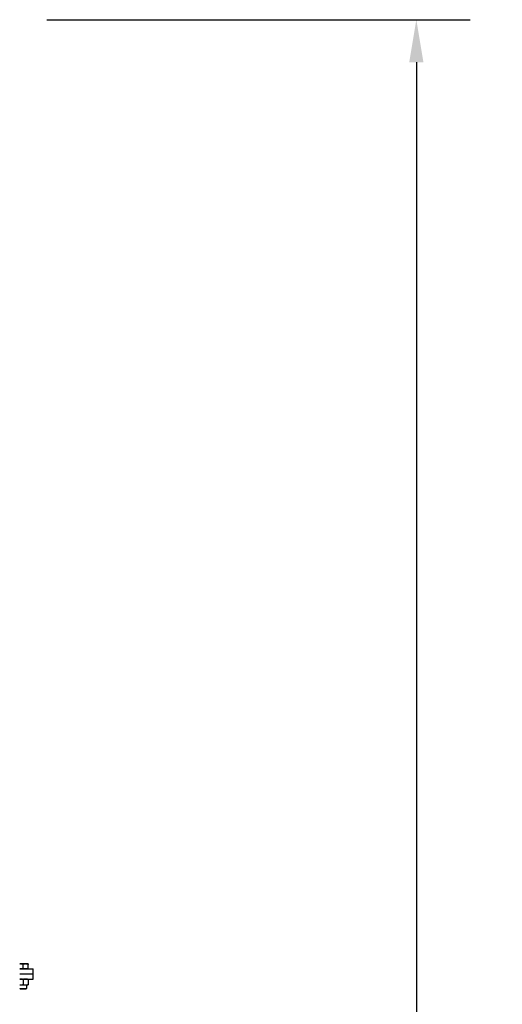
# Model space of a CAD drawing. Header units: inches. Extents: x 24 to 1128, y -69 to 748.
# Tile 127 of 256: x 251 to 286, y 266 to 339. Entities that reach past the tile are written whole.
import ezdxf

# ---------------------------------------------------------------- set-up
doc = ezdxf.new("R2010")
doc.units = ezdxf.units.IN
doc.header["$LTSCALE"] = 32
doc.header["$MEASUREMENT"] = 0
doc.layers.add('Dimension (ANSI)', color=7, linetype='Continuous', lineweight=25)
doc.layers.add('Visible (ANSI)', color=7, linetype='Continuous', lineweight=30)
doc.styles.add('Note Text (ANSI)', font='tahoma.ttf')
doc.dimstyles.new('SB Fraction-16 (ANSI)', dxfattribs={"dimscale": 32, "dimtxt": 0.125, "dimasz": 0.098425, "dimexe": 0.125, "dimexo": 0.0625, "dimgap": 0.031496, "dimtad": 0, "dimtih": 1, "dimtoh": 1, "dimdec": 4, "dimrnd": 1e-08, "dimzin": 0, "dimdsep": 46, "dimlunit": 5, "dimtxsty": 'Note Text (ANSI)', "dimcen": 0.09, "dimdle": 0.393701, "dimclrd": 256, "dimclre": 256, "dimclrt": 256, "dimadec": 0, "dimazin": 3, "dimtfac": 0.96, "dimtofl": 0, "dimtmove": 0, "dimatfit": 3, "dimfxl": 1, "dimfrac": 2, "dimtolj": 1, "dimtzin": 12, "dimlwd": -1, "dimlwe": -1, "dimarcsym": 0})

# ---------------------------------------------------------------- blocks, each defined once
blk = doc.blocks.new('*D16')
at = {"layer": 'Defpoints', "color": 0, "transparency": 16777216}
for p in [(250.665, 338.734), (233.165, 170.734), (280.062, 170.734)]:
    blk.add_point(p, dxfattribs=at)
at = {"layer": 'Dimension (ANSI)', "transparency": 16777216}
for p, q in [((252.665, 338.734), (284.062, 338.734)), ((280.062, 335.584), (280.062, 263.833)), ((280.062, 173.883), (280.062, 257.634)), ((235.165, 170.734), (284.062, 170.734))]:
    blk.add_line(p, q, dxfattribs=at)
for points in [[(279.537, 335.584), (280.587, 335.584), (280.062, 338.734)], [(279.537, 173.883), (280.587, 173.883), (280.062, 170.734)]]:
    blk.add_solid(points, dxfattribs=at)
at = {"layer": 'Dimension (ANSI)', "transparency": 16777216, "insert": (275.96, 262.825), "char_height": 4, "attachment_point": 1, "style": 'Note Text (ANSI)'}
blk.add_mtext('\\A1;168', dxfattribs=at)

msp = doc.modelspace()

# ---------------------------------------------------------------- linework, layer by layer
at = {"layer": 'Visible (ANSI)'}
for p, q in [((250.72787, 268.72267), (250.66537, 268.72267)), ((251.10287, 268.72267), (250.72787, 268.72267)), ((250.91537, 268.35867), (250.91537, 268.68918)), ((251.29037, 268.72267), (251.10287, 268.72267)), ((251.29037, 268.35867), (251.29037, 268.68918)), ((250.66537, 268.35867), (251.66537, 268.35867)), ((250.72787, 268.35867), (250.66537, 268.35867)), ((250.66537, 267.98367), (251.66537, 267.98367)), ((250.66537, 267.98367), (251.66537, 267.98367)), ((250.91537, 268.35867), (250.72787, 268.35867)), ((251.10287, 268.35867), (250.91537, 268.35867)), ((251.29037, 268.35867), (251.10287, 268.35867)), ((251.29037, 268.35867), (251.29037, 268.35867)), ((251.66537, 267.98367), (251.66537, 268.35867)), ((251.66537, 267.60867), (251.66537, 267.98367)), ((250.66537, 267.60867), (251.66537, 267.60867)), ((250.91537, 267.57518), (250.91537, 267.20416)), ((251.29037, 267.57518), (251.29037, 267.20416)), ((250.66537, 267.17067), (250.72787, 267.17067)), ((250.66537, 266.90444), (251.16537, 266.90444)), ((250.71256, 266.85867), (250.66537, 266.90444)), ((251.11818, 266.85867), (250.71256, 266.85867)), ((250.72787, 267.17067), (251.10287, 267.17067)), ((251.10287, 267.17067), (251.29037, 267.17067)), ((251.11818, 266.85867), (251.16537, 266.90444)), ((251.16537, 267.17067), (251.16537, 266.90444))]:
    msp.add_line(p, q, dxfattribs=at)
for points, weights in [([(250.72787, 268.72267), (250.6969, 268.72267), (250.66537, 268.7187)], [1, 1.01318397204, 1.01720879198]), ([(250.91537, 268.68918), (250.81489, 268.72267), (250.72787, 268.72267)], [1, 1.0379548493, 1]), ([(251.10287, 268.72267), (251.01585, 268.72267), (250.91537, 268.68918)], [1, 1.0379548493, 1]), ([(251.29037, 268.68918), (251.18989, 268.72267), (251.10287, 268.72267)], [1, 1.0379548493, 1]), ([(251.29037, 268.72267), (251.29037, 268.72267), (251.29037, 268.68918)], [1, 1.0379548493, 1]), ([(250.72787, 267.60867), (250.6969, 267.60867), (250.66537, 267.6047)], [1, 1.01318397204, 1.01720879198]), ([(250.91537, 267.57518), (250.81489, 267.60867), (250.72787, 267.60867)], [1, 1.0379548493, 1]), ([(250.72787, 267.17067), (250.81489, 267.17067), (250.91537, 267.20416)], [1, 1.0379548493, 1]), ([(251.10287, 267.60867), (251.01585, 267.60867), (250.91537, 267.57518)], [1, 1.0379548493, 1]), ([(250.91537, 267.20416), (251.01585, 267.17067), (251.10287, 267.17067)], [1, 1.0379548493, 1]), ([(251.29037, 267.57518), (251.18989, 267.60867), (251.10287, 267.60867)], [1, 1.0379548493, 1]), ([(251.10287, 267.17067), (251.18989, 267.17067), (251.29037, 267.20416)], [1, 1.0379548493, 1]), ([(251.29037, 267.60867), (251.29037, 267.60867), (251.29037, 267.57518)], [1, 1.0379548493, 1]), ([(251.29037, 267.20416), (251.29037, 267.17067), (251.29037, 267.17067)], [1, 1.0379548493, 1]), ([(250.66537, 267.17464), (250.6969, 267.17067), (250.72787, 267.17067)], [1.01720879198, 1.01318397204, 1])]:
    msp.add_rational_spline(points, weights, degree=2, dxfattribs=at)

# ---------------------------------------------------------------- dimensions: what is measured, and where the dimension line sits
at = {"layer": 'Dimension (ANSI)'}
dim = msp.add_linear_dim(base=(280.06174, 170.73367), p1=(250.66537, 338.73367), p2=(233.16537, 170.73367), angle=90, dimstyle='SB Fraction-16 (ANSI)', override={"dimgap": 0.031496, "dimdec": 4, "dimtol": 0, "dimlim": 0, "dimtp": 0, "dimtm": 0, "dimtdec": 2, "dimatfit": 1}, dxfattribs=at)
dim.commit()
dim.dimension.update_dxf_attribs({"geometry": '*D16', "text_midpoint": (280.06174, 260.73367), "dimtype": 160})

doc.saveas('drawing.dxf')
